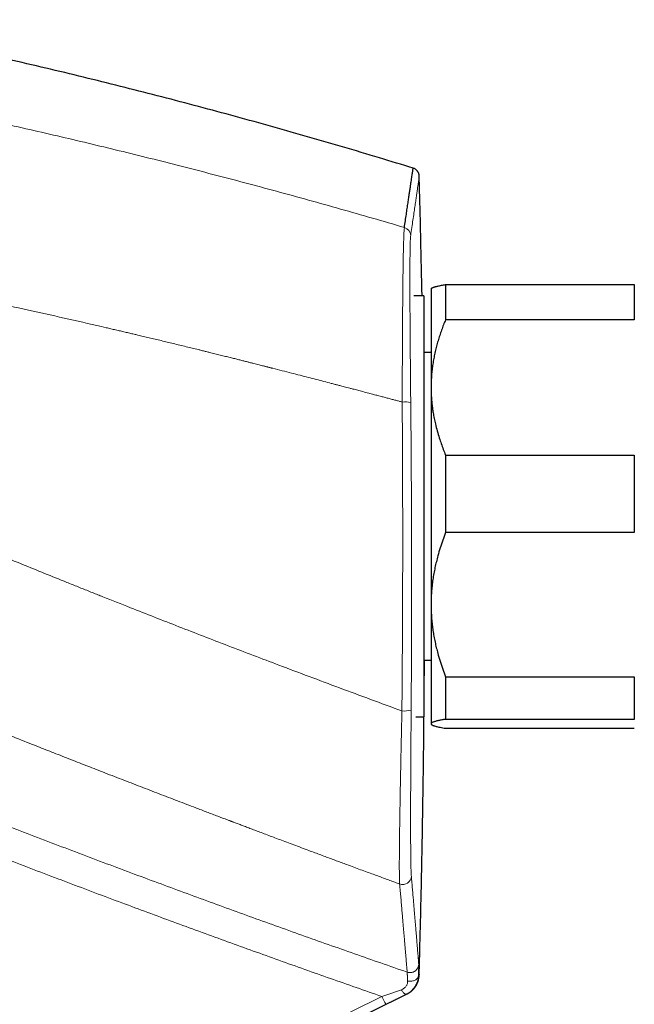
# Model space of a CAD drawing. Header units: millimetres. Extents: x 8 to 1267, y 12 to 1009.
# Tile 17 of 72: x 305 to 348, y 705 to 773. Entities that reach past the tile are written whole.
import ezdxf

# ---------------------------------------------------------------- set-up
doc = ezdxf.new("R2010")
doc.units = ezdxf.units.MM

msp = doc.modelspace()

# ---------------------------------------------------------------- linework, layer by layer
at = {"color": 7, "linetype": 'Continuous', "lineweight": 30}
for p, q in [((334.763, 754.525), (334.763, 752.106)), ((334.763, 754.525), (347.763, 754.525)), ((347.763, 754.525), (347.763, 752.106)), ((333.263, 753.741), (332.578, 753.741)), ((333.263, 753.741), (332.578, 753.741)), ((333.263, 753.741), (333.263, 724.741)), ((333.786, 754.264), (333.763, 754.241)), ((333.763, 754.241), (333.763, 747.445)), ((347.763, 752.106), (334.763, 752.106)), ((333.763, 749.841), (333.263, 749.841)), ((333.763, 747.445), (333.763, 732.468)), ((334.763, 742.784), (334.763, 737.436)), ((334.763, 742.784), (347.763, 742.784)), ((347.763, 742.784), (347.763, 737.436)), ((347.763, 737.436), (334.763, 737.436)), ((333.763, 732.468), (333.763, 724.264)), ((333.263, 728.641), (333.763, 728.641)), ((334.763, 727.5), (347.763, 727.5)), ((334.763, 727.5), (334.763, 724.571)), ((347.763, 727.5), (347.763, 724.571)), ((332.715, 724.741), (333.263, 724.741)), ((332.715, 724.741), (333.263, 724.741)), ((347.763, 724.571), (334.763, 724.571)), ((333.763, 724.264), (333.763, 724.241)), ((333.763, 724.241), (333.786, 724.217)), ((334.763, 723.957), (347.763, 723.957)), ((332.91, 706.938), (332.9, 706.935)), ((321.891, 700.62), (332.072, 705.63))]:
    msp.add_line(p, q, dxfattribs=at)
at = {"color": 252, "linetype": 'Continuous', "lineweight": 0}
for p, q in [((332.066, 705.631), (332.075, 705.635)), ((330.378, 705.474), (311.4, 696.13))]:
    msp.add_line(p, q, dxfattribs=at)
at = {"color": 252, "linetype": 'Continuous', "lineweight": 0, "flags": 128}
for points in [[(332.9, 706.935), (332.896, 706.892), (332.886, 706.849), (332.869, 706.808), (332.847, 706.768), (332.82, 706.73), (332.788, 706.694), (332.75, 706.661), (332.708, 706.631), (332.662, 706.604), (332.613, 706.58), (332.56, 706.56), (332.504, 706.544), (332.447, 706.532), (332.388, 706.524), (332.328, 706.521), (332.268, 706.522), (332.209, 706.527), (332.15, 706.536)], [(331.712, 705.94), (331.742, 705.892), (331.773, 705.847), (331.804, 705.805), (331.836, 705.767), (331.866, 705.733), (331.896, 705.703), (331.926, 705.677), (331.954, 705.657), (331.98, 705.641), (332.005, 705.631), (332.028, 705.626), (332.048, 705.626), (332.066, 705.631)]]:
    msp.add_lwpolyline(points, dxfattribs=at)
at = {"color": 252, "linetype": 'Continuous', "lineweight": 0}
for centre, radius, start, end in [((331.76, 757.884), 0.599, 1.53279, 73.8331), ((331.938, 745.021), 1.424, 72.65617, 96.58629), ((331.927, 726.732), 1.588, 263.77491, 287.03018), ((331.805, 713.79), 0.6, 250.00499, 358.18034), ((339.143, 709.62), 9.696, 205.31581, 208.88976)]:
    msp.add_arc(centre, radius, start, end, dxfattribs=at)
at = {"color": 7, "linetype": 'Continuous', "lineweight": 30}
for points, knots in [([(332.529, 762.549), (331.759, 762.785), (330.139, 763.282), (327.662, 764.017), (325.101, 764.761), (322.535, 765.488), (319.98, 766.193), (317.436, 766.877), (314.903, 767.54), (312.366, 768.186), (309.807, 768.821), (307.227, 769.442), (304.626, 770.05), (302.02, 770.641), (299.411, 771.215), (296.798, 771.77), (294.264, 772.293), (292.599, 772.622), (291.808, 772.778)], [0, 0, 0, 0, 0.057518, 0.121023, 0.184518, 0.248005, 0.311485, 0.373825, 0.43616, 0.498492, 0.560821, 0.62442, 0.688019, 0.751618, 0.81522, 0.878824, 0.942432, 1, 1, 1, 1]), ([(331.927, 758.459), (331.95, 758.616), (331.996, 758.93), (332.061, 759.366), (332.121, 759.775), (332.177, 760.157), (332.229, 760.51), (332.276, 760.829), (332.318, 761.115), (332.356, 761.371), (332.39, 761.602), (332.42, 761.808), (332.447, 761.989), (332.47, 762.145), (332.489, 762.276), (332.505, 762.382), (332.517, 762.463), (332.525, 762.519), (332.53, 762.55), (332.53, 762.551), (332.53, 762.552)], [0, 0, 0, 0, 0.058535, 0.117071, 0.175607, 0.234144, 0.292681, 0.351218, 0.406411, 0.461604, 0.516797, 0.571991, 0.627185, 0.682379, 0.737573, 0.792768, 0.847962, 0.903157, 0.957366, 1, 1, 1, 1]), ([(332.955, 761.996), (332.953, 762.021), (332.949, 762.069), (332.933, 762.135), (332.913, 762.191), (332.891, 762.237), (332.871, 762.273), (332.849, 762.307), (332.823, 762.343), (332.787, 762.385), (332.741, 762.43), (332.682, 762.476), (332.612, 762.52), (332.558, 762.542), (332.53, 762.554)], [0, 0, 0, 0, 0.1022128, 0.194918, 0.2761894, 0.3445653, 0.3990653, 0.4459474, 0.5055575, 0.5792958, 0.6668485, 0.7673535, 0.8792117, 1, 1, 1, 1]), ([(333.14, 753.741), (333.114, 755.056), (333.06, 757.808), (332.986, 760.561), (332.948, 761.998)], [0, 0, 0, 0, 0.477725, 1, 1, 1, 1]), ([(333.786, 754.264), (333.787, 754.265), (333.792, 754.271), (333.81, 754.284), (333.84, 754.303), (333.878, 754.321), (333.923, 754.34), (333.976, 754.358), (334.042, 754.379), (334.126, 754.402), (334.23, 754.427), (334.346, 754.451), (334.473, 754.476), (334.611, 754.501), (334.712, 754.517), (334.763, 754.525)], [0, 0, 0, 0, 0.00771, 0.077005, 0.146301, 0.215995, 0.28569, 0.355512, 0.425333, 0.52057, 0.615809, 0.711305, 0.806803, 0.903376, 1, 1, 1, 1]), ([(334.763, 752.106), (334.714, 751.987), (334.617, 751.748), (334.483, 751.387), (334.358, 751.022), (334.243, 750.653), (334.138, 750.281), (334.046, 749.905), (333.965, 749.527), (333.898, 749.146), (333.843, 748.762), (333.802, 748.375), (333.774, 747.985), (333.764, 747.675), (333.763, 747.495), (333.763, 747.445)], [0, 0, 0, 0, 0.079493, 0.158995, 0.238486, 0.318873, 0.399273, 0.479658, 0.56057, 0.641499, 0.722409, 0.804459, 0.886527, 0.968575, 1, 1, 1, 1]), ([(333.763, 747.445), (333.764, 747.316), (333.767, 747.056), (333.789, 746.668), (333.822, 746.311), (333.862, 745.988), (333.911, 745.664), (333.976, 745.309), (334.067, 744.891), (334.183, 744.441), (334.318, 743.989), (334.46, 743.567), (334.604, 743.173), (334.71, 742.914), (334.763, 742.784)], [0, 0, 0, 0, 0.081643, 0.16348, 0.245317, 0.306969, 0.36862, 0.45121, 0.533021, 0.636903, 0.740788, 0.827146, 0.913506, 1, 1, 1, 1]), ([(334.763, 737.436), (334.696, 737.261), (334.563, 736.91), (334.387, 736.379), (334.241, 735.886), (334.125, 735.434), (334.032, 735.025), (333.952, 734.616), (333.885, 734.199), (333.831, 733.773), (333.792, 733.339), (333.767, 732.904), (333.764, 732.613), (333.763, 732.468)], [0, 0, 0, 0, 0.109372, 0.218767, 0.328131, 0.410671, 0.49321, 0.574832, 0.656453, 0.742319, 0.828229, 0.914137, 1, 1, 1, 1]), ([(333.763, 732.468), (333.763, 732.41), (333.764, 732.219), (333.775, 731.894), (333.8, 731.493), (333.84, 731.093), (333.892, 730.693), (333.957, 730.294), (334.035, 729.897), (334.124, 729.505), (334.238, 729.064), (334.382, 728.573), (334.561, 728.033), (334.695, 727.678), (334.763, 727.5)], [0, 0, 0, 0, 0.034084, 0.113224, 0.192398, 0.271574, 0.350716, 0.430549, 0.510382, 0.588811, 0.667242, 0.778147, 0.889086, 1, 1, 1, 1]), ([(332.944, 706.967), (332.982, 708.393), (333.061, 711.367), (333.155, 715.889), (333.231, 720.533), (333.282, 724.784), (333.299, 727.487), (333.306, 728.641)], [0, 0, 0, 0, 0.197456, 0.411703, 0.625958, 0.840214, 1, 1, 1, 1]), ([(334.763, 724.571), (334.718, 724.563), (334.628, 724.549), (334.504, 724.527), (334.387, 724.505), (334.274, 724.482), (334.167, 724.457), (334.067, 724.432), (333.979, 724.406), (333.904, 724.379), (333.844, 724.351), (333.799, 724.324), (333.769, 724.294), (333.765, 724.275), (333.763, 724.264)], [0, 0, 0, 0, 0.073206, 0.146413, 0.219746, 0.293079, 0.37655, 0.460036, 0.543505, 0.632063, 0.720667, 0.809267, 0.897821, 1, 1, 1, 1]), ([(333.763, 724.264), (333.763, 724.26), (333.764, 724.247), (333.776, 724.225), (333.808, 724.198), (333.857, 724.17), (333.923, 724.142), (334.007, 724.113), (334.11, 724.084), (334.236, 724.054), (334.387, 724.022), (334.563, 723.99), (334.696, 723.968), (334.763, 723.957)], [0, 0, 0, 0, 0.034084, 0.122971, 0.211908, 0.300847, 0.389739, 0.483739, 0.577766, 0.671771, 0.781168, 0.890596, 1, 1, 1, 1]), ([(332.118, 705.654), (332.12, 705.655), (332.132, 705.661), (332.153, 705.674), (332.18, 705.691), (332.207, 705.707), (332.231, 705.722), (332.254, 705.737), (332.274, 705.75), (332.292, 705.762), (332.308, 705.773), (332.322, 705.783), (332.335, 705.793), (332.347, 705.801), (332.358, 705.81), (332.368, 705.817), (332.377, 705.823), (332.384, 705.829), (332.39, 705.833), (332.395, 705.838), (332.401, 705.842), (332.409, 705.849), (332.421, 705.858), (332.438, 705.872), (332.458, 705.889), (332.481, 705.91), (332.506, 705.934), (332.534, 705.962), (332.563, 705.993), (332.595, 706.028), (332.627, 706.068), (332.66, 706.111), (332.693, 706.159), (332.727, 706.21), (332.759, 706.266), (332.795, 706.335), (332.832, 706.417), (332.868, 706.513), (332.898, 706.616), (332.922, 706.728), (332.936, 706.846), (332.942, 706.925), (332.944, 706.966)], [0, 0, 0, 0, 0.0121146, 0.083523, 0.1507472, 0.2137825, 0.2726248, 0.3272702, 0.3777149, 0.4184051, 0.455874, 0.4901192, 0.5211385, 0.5489299, 0.5734917, 0.594822, 0.6129195, 0.6263882, 0.6372607, 0.6460108, 0.654283, 0.6622216, 0.6768641, 0.6902898, 0.7041493, 0.7166431, 0.7279381, 0.7382588, 0.7478969, 0.7572083, 0.7665854, 0.7764125, 0.7870251, 0.7986906, 0.811611, 0.8259352, 0.8473971, 0.8717291, 0.899057, 0.9294723, 0.9630653, 1, 1, 1, 1]), ([(332.907, 706.937), (332.908, 706.947), (332.91, 706.967), (332.911, 706.987), (332.912, 706.997)], [0, 0, 0, 0, 0.499965, 1, 1, 1, 1]), ([(332.912, 706.997), (332.921, 706.992), (332.939, 706.982), (332.947, 706.972), (332.944, 706.967), (332.944, 706.967)], [0, 0, 0, 0, 0.497992, 0.995985, 1, 1, 1, 1]), ([(332.106, 705.647), (332.106, 705.646), (332.105, 705.646), (332.1, 705.644), (332.091, 705.641), (332.08, 705.636), (332.075, 705.635)], [0, 0, 0, 0, 0.149411, 0.332578, 0.698914, 1, 1, 1, 1])]:
    msp.add_open_spline(points, degree=3, knots=knots, dxfattribs=at)
at = {"color": 252, "linetype": 'Continuous', "lineweight": 0}
for points, knots in [([(297.256, 767.134), (297.971, 766.986), (299.403, 766.688), (301.551, 766.227), (303.704, 765.753), (305.861, 765.267), (308.01, 764.772), (310.15, 764.266), (312.281, 763.752), (314.416, 763.225), (316.569, 762.681), (318.74, 762.122), (320.93, 761.545), (323.123, 760.955), (325.32, 760.351), (327.52, 759.734), (329.723, 759.104), (331.192, 758.674), (331.927, 758.459)], [0, 0, 0, 0, 0.061382, 0.12294, 0.184677, 0.246591, 0.308684, 0.369841, 0.431172, 0.492676, 0.554354, 0.61747, 0.680768, 0.744248, 0.80791, 0.871756, 0.935786, 1, 1, 1, 1]), ([(332.359, 757.9), (332.386, 758.087), (332.44, 758.462), (332.515, 758.973), (332.584, 759.447), (332.646, 759.88), (332.704, 760.273), (332.755, 760.625), (332.8, 760.938), (332.838, 761.2), (332.87, 761.416), (332.895, 761.591), (332.916, 761.736), (332.932, 761.845), (332.943, 761.922), (332.95, 761.97), (332.953, 761.991), (332.954, 761.997), (332.954, 761.998), (332.954, 761.998), (332.954, 761.998), (332.954, 761.998), (332.954, 761.998), (332.954, 761.998), (332.954, 761.998), (332.954, 761.998), (332.954, 761.998), (332.954, 761.998)], [0, 0, 0, 0, 0.06995, 0.139901, 0.209852, 0.279803, 0.349755, 0.419706, 0.489658, 0.559611, 0.621169, 0.682727, 0.744286, 0.805844, 0.860015, 0.914187, 0.961858, 0.982833, 0.992062, 0.996123, 0.996654, 0.997186, 0.997718, 0.99825, 0.998781, 0.999313, 1, 1, 1, 1]), ([(331.775, 746.436), (331.776, 746.687), (331.777, 747.189), (331.78, 747.933), (331.783, 748.668), (331.786, 749.392), (331.789, 750.102), (331.793, 750.796), (331.796, 751.473), (331.801, 752.131), (331.805, 752.769), (331.81, 753.383), (331.815, 753.972), (331.821, 754.508), (331.826, 754.992), (331.832, 755.427), (331.838, 755.836), (331.844, 756.221), (331.85, 756.578), (331.857, 756.908), (331.865, 757.21), (331.873, 757.483), (331.881, 757.726), (331.889, 757.939), (331.898, 758.12), (331.907, 758.268), (331.917, 758.385), (331.924, 758.434), (331.927, 758.459)], [0, 0, 0, 0, 0.041799, 0.083521, 0.12518, 0.166789, 0.208358, 0.2499, 0.291427, 0.332953, 0.374495, 0.416073, 0.457711, 0.499439, 0.535239, 0.571014, 0.606769, 0.642508, 0.678235, 0.713951, 0.74966, 0.785366, 0.821074, 0.856791, 0.892527, 0.928295, 0.964112, 1, 1, 1, 1]), ([(332.363, 746.381), (332.361, 746.542), (332.358, 746.866), (332.354, 747.348), (332.349, 747.827), (332.345, 748.301), (332.341, 748.768), (332.337, 749.226), (332.333, 749.677), (332.329, 750.121), (332.326, 750.561), (332.323, 750.996), (332.32, 751.425), (332.317, 751.847), (332.315, 752.258), (332.312, 752.674), (332.31, 753.092), (332.309, 753.493), (332.308, 753.798), (332.307, 753.971), (332.307, 754.033), (332.307, 754.05), (332.307, 754.067), (332.307, 754.084), (332.307, 754.101), (332.307, 754.118), (332.307, 754.144), (332.307, 754.186), (332.307, 754.247), (332.306, 754.322), (332.306, 754.408), (332.306, 754.505), (332.306, 754.613), (332.306, 754.733), (332.306, 754.864), (332.306, 755.004), (332.306, 755.123), (332.306, 755.219), (332.306, 755.289), (332.306, 755.361), (332.307, 755.433), (332.307, 755.506), (332.307, 755.573), (332.307, 755.662), (332.308, 755.771), (332.309, 755.924), (332.309, 756.086), (332.311, 756.252), (332.312, 756.386), (332.313, 756.493), (332.314, 756.558), (332.314, 756.599), (332.314, 756.62), (332.315, 756.64), (332.315, 756.66), (332.315, 756.679), (332.316, 756.764), (332.318, 756.909), (332.322, 757.099), (332.326, 757.271), (332.33, 757.426), (332.335, 757.56), (332.34, 757.675), (332.346, 757.77), (332.352, 757.847), (332.356, 757.882), (332.359, 757.9)], [0, 0, 0, 0, 0.028163, 0.056288, 0.084379, 0.11244, 0.140476, 0.167988, 0.195481, 0.222959, 0.250423, 0.278351, 0.306273, 0.334192, 0.362115, 0.390046, 0.420787, 0.451556, 0.478665, 0.490606, 0.491947, 0.493287, 0.494628, 0.49597, 0.497311, 0.498652, 0.499994, 0.503694, 0.508619, 0.514768, 0.521669, 0.529652, 0.538716, 0.54886, 0.560085, 0.572389, 0.585771, 0.592001, 0.59844, 0.605087, 0.611943, 0.619007, 0.625924, 0.63112, 0.645074, 0.658539, 0.678007, 0.696353, 0.713578, 0.724333, 0.734601, 0.737209, 0.739784, 0.742326, 0.744834, 0.747309, 0.749751, 0.777752, 0.805748, 0.833744, 0.861742, 0.889748, 0.917269, 0.944812, 0.972385, 1, 1, 1, 1]), ([(294.508, 755.186), (295.29, 755.03), (296.855, 754.717), (299.201, 754.234), (301.547, 753.741), (303.892, 753.238), (306.314, 752.707), (308.814, 752.147), (310.64, 751.729), (311.714, 751.48), (312.038, 751.405), (312.362, 751.329), (312.686, 751.254), (313, 751.18), (313.294, 751.111), (313.605, 751.037), (313.95, 750.956), (314.345, 750.862), (314.758, 750.764), (315.175, 750.664), (315.595, 750.563), (316.017, 750.461), (316.454, 750.355), (316.887, 750.25), (317.314, 750.145), (317.624, 750.069), (317.837, 750.017), (317.954, 749.988), (318.083, 749.957), (318.212, 749.925), (318.34, 749.893), (318.466, 749.862), (318.676, 749.81), (318.966, 749.738), (319.33, 749.648), (319.674, 749.562), (320, 749.481), (320.305, 749.405), (320.59, 749.333), (320.855, 749.266), (321.102, 749.204), (321.332, 749.146), (321.545, 749.092), (321.741, 749.043), (321.917, 748.998), (322.076, 748.958), (322.205, 748.925), (322.308, 748.899), (322.388, 748.878), (322.447, 748.864), (322.495, 748.851), (322.547, 748.838), (322.618, 748.82), (322.7, 748.799), (322.782, 748.778), (323.052, 748.709), (323.505, 748.594), (324.134, 748.432), (324.733, 748.278), (325.304, 748.131), (325.847, 747.99), (326.372, 747.854), (326.764, 747.752), (327.025, 747.684), (327.15, 747.652), (327.263, 747.622), (327.372, 747.594), (327.492, 747.563), (327.631, 747.526), (327.791, 747.484), (327.973, 747.437), (328.17, 747.386), (328.36, 747.336), (328.541, 747.288), (328.712, 747.243), (328.89, 747.197), (329.076, 747.148), (329.27, 747.097), (329.46, 747.047), (329.688, 746.987), (329.949, 746.918), (330.244, 746.84), (330.531, 746.765), (330.808, 746.692), (331.074, 746.621), (331.323, 746.556), (331.555, 746.494), (331.704, 746.455), (331.775, 746.436)], [0, 0, 0, 0, 0.062658, 0.125333, 0.188024, 0.250733, 0.313459, 0.38248, 0.451525, 0.460206, 0.468888, 0.477571, 0.486254, 0.494937, 0.502857, 0.509899, 0.520005, 0.530601, 0.541688, 0.553266, 0.564192, 0.575522, 0.587257, 0.599394, 0.61041, 0.621738, 0.624324, 0.627647, 0.631179, 0.634661, 0.638094, 0.641477, 0.64481, 0.655083, 0.664852, 0.674117, 0.682877, 0.691133, 0.69875, 0.705881, 0.712526, 0.718684, 0.724453, 0.729719, 0.73448, 0.738736, 0.742488, 0.744918, 0.747077, 0.748965, 0.749633, 0.750965, 0.75318, 0.755387, 0.757585, 0.759776, 0.777248, 0.794175, 0.810558, 0.825688, 0.84032, 0.854457, 0.868097, 0.872003, 0.875556, 0.878217, 0.881162, 0.884393, 0.887908, 0.892417, 0.897321, 0.902621, 0.908316, 0.912707, 0.917307, 0.922117, 0.927136, 0.932364, 0.937761, 0.942499, 0.950873, 0.958841, 0.966403, 0.974055, 0.981241, 0.98796, 0.994213, 1, 1, 1, 1]), ([(331.754, 725.153), (331.758, 725.598), (331.766, 726.486), (331.777, 727.821), (331.785, 729.156), (331.793, 730.49), (331.799, 731.817), (331.804, 733.136), (331.807, 734.448), (331.809, 735.759), (331.809, 737.079), (331.809, 738.408), (331.806, 739.746), (331.803, 741.084), (331.798, 742.423), (331.792, 743.761), (331.784, 745.099), (331.778, 745.99), (331.775, 746.436)], [0, 0, 0, 0, 0.062914, 0.12575, 0.188521, 0.251236, 0.313907, 0.375427, 0.436926, 0.498414, 0.559902, 0.622654, 0.685429, 0.748235, 0.811085, 0.873988, 0.936956, 1, 1, 1, 1]), ([(332.392, 725.213), (332.395, 725.655), (332.401, 726.539), (332.408, 727.867), (332.414, 729.194), (332.419, 730.522), (332.422, 731.841), (332.424, 733.153), (332.424, 734.457), (332.423, 735.761), (332.421, 737.075), (332.417, 738.396), (332.411, 739.727), (332.404, 741.058), (332.396, 742.389), (332.387, 743.72), (332.376, 745.051), (332.367, 745.937), (332.363, 746.381)], [0, 0, 0, 0, 0.062913, 0.125749, 0.188519, 0.251234, 0.313904, 0.375424, 0.436922, 0.498409, 0.559897, 0.62265, 0.685424, 0.748231, 0.811081, 0.873985, 0.936955, 1, 1, 1, 1]), ([(289.853, 741.882), (290.299, 741.689), (291.195, 741.3), (292.55, 740.716), (293.924, 740.126), (295.317, 739.532), (296.72, 738.938), (298.134, 738.342), (299.557, 737.745), (300.999, 737.145), (302.46, 736.541), (303.939, 735.932), (305.436, 735.32), (306.952, 734.704), (308.098, 734.241), (308.869, 733.931), (309.259, 733.775), (309.65, 733.618), (310.042, 733.461), (310.428, 733.307), (310.798, 733.159), (311.671, 732.811), (312.973, 732.295), (314.719, 731.608), (316.395, 730.952), (318.089, 730.295), (319.801, 729.634), (321.531, 728.972), (323.385, 728.268), (325.364, 727.521), (327.472, 726.733), (329.604, 725.942), (331.035, 725.417), (331.754, 725.153)], [0, 0, 0, 0, 0.032325, 0.065075, 0.09825, 0.131849, 0.165872, 0.199698, 0.233932, 0.268572, 0.303619, 0.339072, 0.374929, 0.411191, 0.447858, 0.45714, 0.466448, 0.475781, 0.48514, 0.494524, 0.503418, 0.511612, 0.55699, 0.596474, 0.636343, 0.676597, 0.717236, 0.758258, 0.799664, 0.848954, 0.898774, 0.949123, 1, 1, 1, 1]), ([(285.044, 731.484), (285.254, 731.396), (285.68, 731.218), (286.327, 730.948), (286.992, 730.671), (287.675, 730.387), (288.376, 730.096), (289.08, 729.804), (289.788, 729.512), (290.498, 729.219), (291.224, 728.92), (291.966, 728.615), (292.706, 728.311), (293.445, 728.008), (294.181, 727.708), (294.844, 727.437), (295.431, 727.198), (295.821, 727.04), (296.098, 726.927), (296.26, 726.861), (296.422, 726.795), (296.577, 726.733), (297.615, 726.312), (299.666, 725.484), (302.74, 724.253), (305.066, 723.33), (306.512, 722.759), (307.078, 722.536), (307.643, 722.314), (308.22, 722.087), (308.997, 721.783), (309.97, 721.402), (311.184, 720.929), (312.443, 720.44), (313.746, 719.936), (315.032, 719.441), (316.301, 718.954), (317.395, 718.535), (318.319, 718.183), (319.045, 717.906), (319.552, 717.714), (319.833, 717.608), (319.917, 717.576), (319.991, 717.548), (320.063, 717.52), (320.198, 717.469), (320.402, 717.392), (320.68, 717.287), (320.976, 717.175), (321.29, 717.056), (321.622, 716.931), (321.983, 716.795), (322.375, 716.648), (322.798, 716.488), (323.243, 716.321), (323.709, 716.147), (324.196, 715.964), (324.705, 715.774), (325.195, 715.591), (325.653, 715.42), (326.067, 715.266), (326.466, 715.118), (326.854, 714.974), (327.232, 714.834), (327.6, 714.698), (328.004, 714.548), (328.44, 714.387), (328.905, 714.215), (329.351, 714.051), (329.778, 713.894), (330.182, 713.746), (330.565, 713.605), (330.927, 713.473), (331.27, 713.347), (331.492, 713.266), (331.6, 713.226)], [0, 0, 0, 0, 0.013667, 0.0277163, 0.0421479, 0.0569618, 0.072158, 0.0877365, 0.1027751, 0.1181534, 0.1338717, 0.1499299, 0.166328, 0.1819395, 0.1978473, 0.2140511, 0.2249079, 0.2358938, 0.2393731, 0.2428652, 0.24637, 0.2498876, 0.2528978, 0.3136038, 0.3825895, 0.4515789, 0.4637216, 0.4758645, 0.4880075, 0.5001604, 0.5130204, 0.5380675, 0.5628311, 0.5911298, 0.6190495, 0.6465902, 0.6737522, 0.7005354, 0.7168454, 0.7330118, 0.7471195, 0.7493263, 0.7510213, 0.7525256, 0.7540633, 0.7556344, 0.7611947, 0.7671365, 0.7734596, 0.7801642, 0.7872501, 0.7947175, 0.8032986, 0.8123337, 0.8218227, 0.8317656, 0.8421624, 0.8530132, 0.8643179, 0.8735187, 0.8823011, 0.8907793, 0.8990452, 0.9070986, 0.9149395, 0.9225681, 0.9328912, 0.9427979, 0.9522882, 0.9613621, 0.9700196, 0.9781172, 0.9858132, 0.9931074, 1, 1, 1, 1]), ([(331.754, 725.153), (331.749, 724.913), (331.739, 724.434), (331.724, 723.722), (331.709, 723.019), (331.694, 722.325), (331.68, 721.642), (331.667, 720.974), (331.655, 720.32), (331.643, 719.683), (331.632, 719.064), (331.621, 718.466), (331.612, 717.89), (331.603, 717.338), (331.596, 716.812), (331.59, 716.315), (331.585, 715.847), (331.581, 715.412), (331.578, 715.008), (331.577, 714.657), (331.577, 714.353), (331.578, 714.092), (331.581, 713.858), (331.584, 713.654), (331.588, 713.479), (331.593, 713.333), (331.598, 713.262), (331.6, 713.226)], [0, 0, 0, 0, 0.041614, 0.083202, 0.124767, 0.166312, 0.207839, 0.249351, 0.290854, 0.332352, 0.373856, 0.41538, 0.456941, 0.498562, 0.540222, 0.581886, 0.623558, 0.66524, 0.706936, 0.74865, 0.784425, 0.820224, 0.856057, 0.891934, 0.92787, 0.963884, 1, 1, 1, 1]), ([(332.405, 713.771), (332.403, 713.797), (332.399, 713.85), (332.393, 713.952), (332.388, 714.071), (332.383, 714.208), (332.379, 714.362), (332.375, 714.531), (332.371, 714.715), (332.368, 714.915), (332.365, 715.131), (332.363, 715.364), (332.36, 715.613), (332.359, 715.877), (332.357, 716.155), (332.356, 716.367), (332.356, 716.502), (332.356, 716.54), (332.356, 716.564), (332.356, 716.574), (332.356, 716.585), (332.355, 716.597), (332.355, 716.621), (332.355, 716.661), (332.355, 716.717), (332.355, 716.781), (332.355, 716.854), (332.355, 716.937), (332.355, 717.033), (332.354, 717.144), (332.354, 717.271), (332.354, 717.411), (332.354, 717.565), (332.354, 717.734), (332.355, 717.915), (332.355, 718.106), (332.355, 718.309), (332.356, 718.526), (332.356, 718.758), (332.357, 719.001), (332.357, 719.252), (332.358, 719.513), (332.359, 719.755), (332.36, 719.977), (332.361, 720.121), (332.361, 720.217), (332.361, 720.262), (332.362, 720.308), (332.362, 720.354), (332.362, 720.401), (332.362, 720.441), (332.363, 720.584), (332.364, 720.834), (332.366, 721.236), (332.368, 721.68), (332.371, 722.168), (332.374, 722.663), (332.378, 723.164), (332.381, 723.67), (332.384, 724.181), (332.388, 724.695), (332.39, 725.04), (332.392, 725.213)], [0, 0, 0, 0, 0.028249, 0.056436, 0.084571, 0.112665, 0.140728, 0.168266, 0.195787, 0.223294, 0.250793, 0.278786, 0.306774, 0.33476, 0.362746, 0.390732, 0.395657, 0.400583, 0.40143, 0.402291, 0.403293, 0.404435, 0.405717, 0.409964, 0.415271, 0.420905, 0.427383, 0.434706, 0.442874, 0.452644, 0.463399, 0.47514, 0.487868, 0.501582, 0.516277, 0.531026, 0.546644, 0.56313, 0.580484, 0.598708, 0.616502, 0.635056, 0.654369, 0.667534, 0.68103, 0.684106, 0.687198, 0.690307, 0.693433, 0.696576, 0.699735, 0.701526, 0.725692, 0.749863, 0.781085, 0.812318, 0.843564, 0.874823, 0.906095, 0.937381, 0.968683, 1, 1, 1, 1]), ([(291.249, 722.51), (292.509, 722), (295.027, 720.981), (298.814, 719.476), (302.608, 717.989), (306.41, 716.521), (310.219, 715.071), (313.962, 713.668), (317.639, 712.309), (321.249, 710.994), (324.866, 709.696), (328.488, 708.414), (330.908, 707.573), (332.117, 707.153)], [0, 0, 0, 0, 0.093332, 0.186665, 0.279997, 0.37333, 0.466663, 0.559996, 0.647996, 0.735997, 0.823997, 0.911999, 1, 1, 1, 1]), ([(290.468, 720.497), (291.696, 720), (294.153, 719.006), (297.847, 717.538), (301.549, 716.085), (305.259, 714.651), (308.978, 713.234), (312.633, 711.861), (316.224, 710.531), (319.752, 709.243), (323.287, 707.97), (326.829, 706.712), (329.195, 705.887), (330.378, 705.474)], [0, 0, 0, 0, 0.093194, 0.18641, 0.27965, 0.372918, 0.466214, 0.559542, 0.647567, 0.735624, 0.823713, 0.911838, 1, 1, 1, 1]), ([(332.914, 707.703), (332.91, 707.75), (332.902, 707.843), (332.889, 708.007), (332.874, 708.188), (332.858, 708.389), (332.84, 708.609), (332.82, 708.844), (332.8, 709.092), (332.778, 709.352), (332.755, 709.629), (332.731, 709.923), (332.705, 710.234), (332.678, 710.562), (332.649, 710.908), (332.618, 711.27), (332.586, 711.649), (332.553, 712.043), (332.518, 712.452), (332.482, 712.874), (332.445, 713.312), (332.418, 713.618), (332.405, 713.771)], [0, 0, 0, 0, 0.0523, 0.104586, 0.156859, 0.209122, 0.261376, 0.313624, 0.362881, 0.412136, 0.461389, 0.510642, 0.559897, 0.609155, 0.658418, 0.707687, 0.756965, 0.806252, 0.854669, 0.903099, 0.951542, 1, 1, 1, 1]), ([(331.6, 713.226), (331.615, 713.061), (331.643, 712.731), (331.684, 712.26), (331.723, 711.806), (331.76, 711.373), (331.796, 710.958), (331.829, 710.57), (331.86, 710.208), (331.889, 709.87), (331.916, 709.549), (331.942, 709.245), (331.966, 708.958), (331.989, 708.688), (332.01, 708.435), (332.03, 708.199), (332.048, 707.98), (332.065, 707.78), (332.08, 707.597), (332.094, 707.432), (332.107, 707.282), (332.114, 707.196), (332.117, 707.153)], [0, 0, 0, 0, 0.052328, 0.104639, 0.156935, 0.209217, 0.261487, 0.313747, 0.363013, 0.412274, 0.461531, 0.510785, 0.560038, 0.609291, 0.658547, 0.707806, 0.75707, 0.806341, 0.854741, 0.903149, 0.951568, 1, 1, 1, 1]), ([(332.117, 707.153), (332.137, 707.147), (332.178, 707.134), (332.242, 707.123), (332.309, 707.118), (332.38, 707.122), (332.451, 707.134), (332.522, 707.155), (332.591, 707.186), (332.656, 707.225), (332.716, 707.272), (332.768, 707.326), (332.813, 707.385), (332.85, 707.447), (332.878, 707.512), (332.898, 707.576), (332.91, 707.64), (332.912, 707.682), (332.914, 707.703)], [0, 0, 0, 0, 0.055087, 0.112817, 0.173024, 0.235462, 0.299808, 0.365663, 0.432564, 0.5, 0.567436, 0.634337, 0.700192, 0.764538, 0.826976, 0.887183, 0.944913, 1, 1, 1, 1]), ([(332.9, 706.935), (332.901, 706.967), (332.902, 707.032), (332.905, 707.122), (332.906, 707.207), (332.908, 707.285), (332.909, 707.357), (332.911, 707.423), (332.912, 707.488), (332.913, 707.551), (332.914, 707.608), (332.914, 707.655), (332.914, 707.689), (332.914, 707.698), (332.914, 707.703)], [0, 0, 0, 0, 0.072012, 0.143736, 0.215224, 0.286526, 0.357689, 0.428762, 0.49979, 0.590124, 0.685154, 0.785012, 0.889879, 1, 1, 1, 1]), ([(332.9, 706.935), (332.898, 706.888), (332.893, 706.797), (332.87, 706.662), (332.842, 706.553), (332.814, 706.47), (332.791, 706.41), (332.766, 706.352), (332.74, 706.297), (332.711, 706.243), (332.668, 706.17), (332.605, 706.076), (332.516, 705.968), (332.416, 705.868), (332.307, 705.777), (332.191, 705.697), (332.107, 705.653), (332.066, 705.631)], [0, 0, 0, 0, 0.092343, 0.181489, 0.267101, 0.308493, 0.348889, 0.38826, 0.426575, 0.463812, 0.49995, 0.584456, 0.668853, 0.752886, 0.836279, 0.918746, 1, 1, 1, 1]), ([(332.15, 706.536), (332.148, 706.581), (332.143, 706.671), (332.137, 706.788), (332.132, 706.891), (332.127, 706.977), (332.123, 707.048), (332.121, 707.101), (332.118, 707.138), (332.118, 707.148), (332.117, 707.153)], [0, 0, 0, 0, 0.126638, 0.252067, 0.376645, 0.500732, 0.624703, 0.748951, 0.873898, 1, 1, 1, 1]), ([(332.15, 706.536), (332.15, 706.508), (332.151, 706.452), (332.135, 706.366), (332.106, 706.281), (332.061, 706.197), (332.001, 706.119), (331.922, 706.048), (331.826, 705.985), (331.751, 705.956), (331.712, 705.94)], [0, 0, 0, 0, 0.122471, 0.244597, 0.366192, 0.487533, 0.609523, 0.733826, 0.862917, 1, 1, 1, 1]), ([(330.378, 705.474), (330.469, 705.506), (330.65, 705.569), (330.92, 705.663), (331.187, 705.757), (331.452, 705.849), (331.625, 705.91), (331.712, 705.94)], [0, 0, 0, 0, 0.201197, 0.40136, 0.600903, 0.800282, 1, 1, 1, 1]), ([(330.654, 704.936), (330.75, 704.983), (330.942, 705.078), (331.227, 705.218), (331.511, 705.358), (331.791, 705.496), (331.974, 705.586), (332.066, 705.631)], [0, 0, 0, 0, 0.2005751, 0.4002792, 0.5996684, 0.7993544, 1, 1, 1, 1])]:
    msp.add_open_spline(points, degree=3, knots=knots, dxfattribs=at)

doc.saveas('drawing.dxf')
